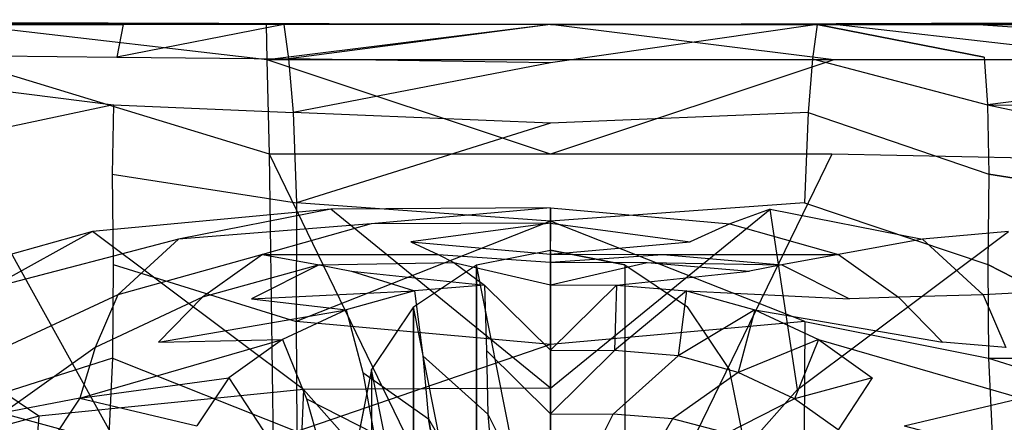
# Model space of a CAD drawing. Extents: x 0 to 0.359, y -0.35 to 0.
# Tile 18 of 21: x 0.123 to 0.228, y -0.043 to 0. Entities that reach past the tile are written whole.
import ezdxf

# ---------------------------------------------------------------- set-up
doc = ezdxf.new("R2010")
doc.units = 0
doc.layers.add('L0_URINAL__N_750200__1___REPLAC', color=7, linetype='CONTINUOUS')
doc.layers.add('L1_URINAL__N_750200__0___REPLAC', color=7, linetype='CONTINUOUS')

msp = doc.modelspace()

# ---------------------------------------------------------------- linework, layer by layer
at = {"layer": 'L0_URINAL__N_750200__1___REPLAC', "color": 8}
for points, invisible_edges in [([(0.179676, -0.000504, 0.604102), (0.013555, -0.000006, 0.473207), (0.008917, -0.00051, 0.522038), (0.179676, -0.000504, 0.604102)], 14), ([(0.179676, -0.000504, 0.604102), (0.008917, -0.00051, 0.522038), (0.017345, -0.000509, 0.54839), (0.179676, -0.000504, 0.604102)], 14), ([(0.179676, -0.000504, 0.604102), (0.027659, -0.00013, 0.422525), (0.013555, -0.000006, 0.473207), (0.179676, -0.000504, 0.604102)], 14), ([(0.179676, -0.000504, 0.604102), (0.017345, -0.000509, 0.54839), (0.031816, -0.000507, 0.565648), (0.179676, -0.000504, 0.604102)], 14), ([(0.179676, -0.000504, 0.604102), (0.040808, -0.000244, 0.36284), (0.027659, -0.00013, 0.422525), (0.179676, -0.000504, 0.604102)], 14), ([(0.179676, -0.000504, 0.604102), (0.031816, -0.000507, 0.565648), (0.055389, -0.000506, 0.582616), (0.179676, -0.000504, 0.604102)], 14), ([(0.179676, -0.000504, 0.604102), (0.052236, -0.000344, 0.310967), (0.040808, -0.000244, 0.36284), (0.179676, -0.000504, 0.604102)], 14), ([(0.179676, -0.000504, 0.604102), (0.053839, -0.000359, 0.303692), (0.052236, -0.000344, 0.310967), (0.179676, -0.000504, 0.604102)], 14), ([(0.179676, -0.000504, 0.604102), (0.058556, -0.000384, 0.290707), (0.053839, -0.000359, 0.303692), (0.179676, -0.000504, 0.604102)], 14), ([(0.179676, -0.000504, 0.604102), (0.055389, -0.000506, 0.582616), (0.085201, -0.000505, 0.593846), (0.179676, -0.000504, 0.604102)], 14), ([(0.179676, -0.000504, 0.604102), (0.077639, -0.00051, 0.224946), (0.058556, -0.000384, 0.290707), (0.179676, -0.000504, 0.604102)], 14), ([(0.179676, -0.000504, 0.604102), (0.094665, -0.00051, 0.171171), (0.077639, -0.00051, 0.224946), (0.179676, -0.000504, 0.604102)], 14), ([(0.179676, -0.000504, 0.604102), (0.085201, -0.000505, 0.593846), (0.117667, -0.000504, 0.600316), (0.179676, -0.000504, 0.604102)], 14), ([(0.089036, -0.000504, 0.169413), (0.139317, -0.00051, 0.026275), (0.134122, -0.000504, 0.02311), (0.089036, -0.000504, 0.169413)], 13), ([(0.139317, -0.00051, 0.026275), (0.089036, -0.000504, 0.169413), (0.094665, -0.00051, 0.171171), (0.139317, -0.00051, 0.026275)], 14), ([(0.089036, -0.000504, 0.169413), (0.134122, -0.000504, 0.02311), (0.09007, -0.003601, 0.166055), (0.089036, -0.000504, 0.169413)], 14), ([(0.134122, -0.000504, 0.02311), (0.133448, -0.003992, 0.026507), (0.09007, -0.003601, 0.166055), (0.134122, -0.000504, 0.02311)], 14), ([(0.179676, -0.000504, 0.604102), (0.139317, -0.00051, 0.026275), (0.094665, -0.00051, 0.171171), (0.179676, -0.000504, 0.604102)], 14), ([(0.149479, -0.004276, 0.609238), (0.116808, -0.000504, 0.606157), (0.11679, -0.004275, 0.605986), (0.149479, -0.004276, 0.609238)], 14), ([(0.116808, -0.000504, 0.606157), (0.149775, -0.000503, 0.603393), (0.117667, -0.000504, 0.600316), (0.116808, -0.000504, 0.606157)], 13), ([(0.149775, -0.000503, 0.603393), (0.116808, -0.000504, 0.606157), (0.149424, -0.000504, 0.609283), (0.149775, -0.000503, 0.603393)], 14), ([(0.149479, -0.004276, 0.609238), (0.149424, -0.000504, 0.609283), (0.116808, -0.000504, 0.606157), (0.149479, -0.004276, 0.609238)], 14), ([(0.179676, -0.000504, 0.604102), (0.117667, -0.000504, 0.600316), (0.149775, -0.000503, 0.603393), (0.179676, -0.000504, 0.604102)], 14), ([(0.151248, -0.000504, 0.006324), (0.151746, -0.004182, 0.006828), (0.133448, -0.003992, 0.026507), (0.151248, -0.000504, 0.006324)], 14), ([(0.151248, -0.000504, 0.006324), (0.133448, -0.003992, 0.026507), (0.134122, -0.000504, 0.02311), (0.151248, -0.000504, 0.006324)], 14), ([(0.134122, -0.000504, 0.02311), (0.154172, -0.000508, 0.011714), (0.151248, -0.000504, 0.006324), (0.134122, -0.000504, 0.02311)], 13), ([(0.154172, -0.000508, 0.011714), (0.134122, -0.000504, 0.02311), (0.139317, -0.00051, 0.026275), (0.154172, -0.000508, 0.011714)], 14), ([(0.179676, -0.000504, 0.604102), (0.154172, -0.000508, 0.011714), (0.139317, -0.00051, 0.026275), (0.179676, -0.000504, 0.604102)], 14), ([(0.149424, -0.000504, 0.609283), (0.179676, -0.000504, 0.604102), (0.149775, -0.000503, 0.603393), (0.149424, -0.000504, 0.609283)], 13), ([(0.179676, -0.000504, 0.604102), (0.149424, -0.000504, 0.609283), (0.179676, -0.000504, 0.61), (0.179676, -0.000504, 0.604102)], 14), ([(0.179676, -0.000504, 0.61), (0.149424, -0.000504, 0.609283), (0.149479, -0.004276, 0.609238), (0.179676, -0.000504, 0.61)], 14), ([(0.179676, -0.000504, 0.61), (0.149479, -0.004276, 0.609238), (0.179676, -0.004276, 0.609927), (0.179676, -0.000504, 0.61)], 14), ([(0.151248, -0.000504, 0.006324), (0.179676, -0.000504, 0.006041), (0.179676, -0.000504), (0.151248, -0.000504, 0.006324)], 13), ([(0.179676, -0.000504, 0.006041), (0.151248, -0.000504, 0.006324), (0.154172, -0.000508, 0.011714), (0.179676, -0.000504, 0.006041)], 14), ([(0.179676, -0.000504), (0.151746, -0.004182, 0.006828), (0.151248, -0.000504, 0.006324), (0.179676, -0.000504)], 14), ([(0.179676, -0.004613, 0.000842), (0.151746, -0.004182, 0.006828), (0.179676, -0.000504), (0.179676, -0.004613, 0.000842)], 14), ([(0.179676, -0.000504, 0.604102), (0.179676, -0.000504, 0.006041), (0.154172, -0.000508, 0.011714), (0.179676, -0.000504, 0.604102)], 14), ([(0.179676, -0.000504, 0.604102), (0.345798, -0.000006, 0.473207), (0.331694, -0.00013, 0.422525), (0.179676, -0.000504, 0.604102)], 14), ([(0.179676, -0.000504, 0.604102), (0.350436, -0.00051, 0.522038), (0.345798, -0.000006, 0.473207), (0.179676, -0.000504, 0.604102)], 14), ([(0.179676, -0.000504, 0.604102), (0.331694, -0.00013, 0.422525), (0.318545, -0.000244, 0.36284), (0.179676, -0.000504, 0.604102)], 14), ([(0.179676, -0.000504, 0.604102), (0.318545, -0.000244, 0.36284), (0.307117, -0.000344, 0.310967), (0.179676, -0.000504, 0.604102)], 14), ([(0.179676, -0.000504, 0.604102), (0.307117, -0.000344, 0.310967), (0.305514, -0.000359, 0.303692), (0.179676, -0.000504, 0.604102)], 14), ([(0.179676, -0.000504, 0.604102), (0.305514, -0.000359, 0.303692), (0.300797, -0.000384, 0.290707), (0.179676, -0.000504, 0.604102)], 14), ([(0.179676, -0.000504, 0.604102), (0.300797, -0.000384, 0.290707), (0.281714, -0.00051, 0.224946), (0.179676, -0.000504, 0.604102)], 14), ([(0.179676, -0.000504, 0.604102), (0.209929, -0.000504, 0.609283), (0.209578, -0.000503, 0.603393), (0.179676, -0.000504, 0.604102)], 13), ([(0.179676, -0.000504, 0.604102), (0.209578, -0.000503, 0.603393), (0.241686, -0.000504, 0.600316), (0.179676, -0.000504, 0.604102)], 14), ([(0.179676, -0.000504, 0.006041), (0.208105, -0.000504, 0.006324), (0.179676, -0.000504), (0.179676, -0.000504, 0.006041)], 13), ([(0.208105, -0.000504, 0.006324), (0.179676, -0.000504, 0.006041), (0.205181, -0.000508, 0.011714), (0.208105, -0.000504, 0.006324)], 14), ([(0.209929, -0.000504, 0.609283), (0.179676, -0.000504, 0.604102), (0.179676, -0.000504, 0.61), (0.209929, -0.000504, 0.609283)], 14), ([(0.179676, -0.000504, 0.604102), (0.205181, -0.000508, 0.011714), (0.179676, -0.000504, 0.006041), (0.179676, -0.000504, 0.604102)], 14), ([(0.179676, -0.000504, 0.604102), (0.220036, -0.00051, 0.026275), (0.205181, -0.000508, 0.011714), (0.179676, -0.000504, 0.604102)], 14), ([(0.179676, -0.000504, 0.604102), (0.264688, -0.00051, 0.171171), (0.220036, -0.00051, 0.026275), (0.179676, -0.000504, 0.604102)], 14), ([(0.179676, -0.000504, 0.604102), (0.281714, -0.00051, 0.224946), (0.264688, -0.00051, 0.171171), (0.179676, -0.000504, 0.604102)], 14), ([(0.179676, -0.000504, 0.604102), (0.342008, -0.000509, 0.54839), (0.350436, -0.00051, 0.522038), (0.179676, -0.000504, 0.604102)], 14), ([(0.179676, -0.000504, 0.604102), (0.327537, -0.000507, 0.565648), (0.342008, -0.000509, 0.54839), (0.179676, -0.000504, 0.604102)], 14), ([(0.179676, -0.000504, 0.604102), (0.303964, -0.000506, 0.582616), (0.327537, -0.000507, 0.565648), (0.179676, -0.000504, 0.604102)], 14), ([(0.179676, -0.000504, 0.604102), (0.274152, -0.000505, 0.593846), (0.303964, -0.000506, 0.582616), (0.179676, -0.000504, 0.604102)], 14), ([(0.179676, -0.000504, 0.604102), (0.241686, -0.000504, 0.600316), (0.274152, -0.000505, 0.593846), (0.179676, -0.000504, 0.604102)], 14), ([(0.209874, -0.004276, 0.609238), (0.179676, -0.000504, 0.61), (0.179676, -0.004276, 0.609927), (0.209874, -0.004276, 0.609238)], 14), ([(0.209929, -0.000504, 0.609283), (0.179676, -0.000504, 0.61), (0.209874, -0.004276, 0.609238), (0.209929, -0.000504, 0.609283)], 14), ([(0.208105, -0.000504, 0.006324), (0.179676, -0.004613, 0.000842), (0.179676, -0.000504), (0.208105, -0.000504, 0.006324)], 14), ([(0.208105, -0.000504, 0.006324), (0.207607, -0.004182, 0.006828), (0.179676, -0.004613, 0.000842), (0.208105, -0.000504, 0.006324)], 14), ([(0.205181, -0.000508, 0.011714), (0.225231, -0.000504, 0.02311), (0.208105, -0.000504, 0.006324), (0.205181, -0.000508, 0.011714)], 13), ([(0.225231, -0.000504, 0.02311), (0.205181, -0.000508, 0.011714), (0.220036, -0.00051, 0.026275), (0.225231, -0.000504, 0.02311)], 14), ([(0.208105, -0.000504, 0.006324), (0.225905, -0.003992, 0.026507), (0.207607, -0.004182, 0.006828), (0.208105, -0.000504, 0.006324)], 14), ([(0.225905, -0.003992, 0.026507), (0.208105, -0.000504, 0.006324), (0.225231, -0.000504, 0.02311), (0.225905, -0.003992, 0.026507)], 14), ([(0.209578, -0.000503, 0.603393), (0.242545, -0.000504, 0.606157), (0.241686, -0.000504, 0.600316), (0.209578, -0.000503, 0.603393)], 13), ([(0.242545, -0.000504, 0.606157), (0.209578, -0.000503, 0.603393), (0.209929, -0.000504, 0.609283), (0.242545, -0.000504, 0.606157)], 14), ([(0.242563, -0.004275, 0.605986), (0.209929, -0.000504, 0.609283), (0.209874, -0.004276, 0.609238), (0.242563, -0.004275, 0.605986)], 14), ([(0.242563, -0.004275, 0.605986), (0.242545, -0.000504, 0.606157), (0.209929, -0.000504, 0.609283), (0.242563, -0.004275, 0.605986)], 14), ([(0.220036, -0.00051, 0.026275), (0.270317, -0.000504, 0.169413), (0.225231, -0.000504, 0.02311), (0.220036, -0.00051, 0.026275)], 13), ([(0.270317, -0.000504, 0.169413), (0.220036, -0.00051, 0.026275), (0.264688, -0.00051, 0.171171), (0.270317, -0.000504, 0.169413)], 14), ([(0.225231, -0.000504, 0.02311), (0.269283, -0.003601, 0.166055), (0.225905, -0.003992, 0.026507), (0.225231, -0.000504, 0.02311)], 14), ([(0.270317, -0.000504, 0.169413), (0.269283, -0.003601, 0.166055), (0.225231, -0.000504, 0.02311), (0.270317, -0.000504, 0.169413)], 14), ([(0.09007, -0.003601, 0.166055), (0.133102, -0.009097, 0.029651), (0.094083, -0.009469, 0.153025), (0.09007, -0.003601, 0.166055)], 14), ([(0.09007, -0.003601, 0.166055), (0.133448, -0.003992, 0.026507), (0.133102, -0.009097, 0.029651), (0.09007, -0.003601, 0.166055)], 14), ([(0.133448, -0.003992, 0.026507), (0.151746, -0.004182, 0.006828), (0.133102, -0.009097, 0.029651), (0.133448, -0.003992, 0.026507)], 14), ([(0.151746, -0.004182, 0.006828), (0.152236, -0.009911, 0.007773), (0.133102, -0.009097, 0.029651), (0.151746, -0.004182, 0.006828)], 14), ([(0.179676, -0.004613, 0.000842), (0.152236, -0.009911, 0.007773), (0.151746, -0.004182, 0.006828), (0.179676, -0.004613, 0.000842)], 14), ([(0.207607, -0.004182, 0.006828), (0.207117, -0.009911, 0.007773), (0.179676, -0.004613, 0.000842), (0.207607, -0.004182, 0.006828)], 14), ([(0.207607, -0.004182, 0.006828), (0.226251, -0.009097, 0.029651), (0.207117, -0.009911, 0.007773), (0.207607, -0.004182, 0.006828)], 14), ([(0.225905, -0.003992, 0.026507), (0.226251, -0.009097, 0.029651), (0.207607, -0.004182, 0.006828), (0.225905, -0.003992, 0.026507)], 14), ([(0.269283, -0.003601, 0.166055), (0.226251, -0.009097, 0.029651), (0.225905, -0.003992, 0.026507), (0.269283, -0.003601, 0.166055)], 14), ([(0.269283, -0.003601, 0.166055), (0.26527, -0.009469, 0.153025), (0.226251, -0.009097, 0.029651), (0.269283, -0.003601, 0.166055)], 14), ([(0.149716, -0.014367, 0.609047), (0.11679, -0.004275, 0.605986), (0.116709, -0.015015, 0.605218), (0.149716, -0.014367, 0.609047)], 14), ([(0.149716, -0.014367, 0.609047), (0.149479, -0.004276, 0.609238), (0.11679, -0.004275, 0.605986), (0.149716, -0.014367, 0.609047)], 14), ([(0.179676, -0.014367, 0.609611), (0.149479, -0.004276, 0.609238), (0.149716, -0.014367, 0.609047), (0.179676, -0.014367, 0.609611)], 14), ([(0.179676, -0.004276, 0.609927), (0.149479, -0.004276, 0.609238), (0.179676, -0.014367, 0.609611), (0.179676, -0.004276, 0.609927)], 14), ([(0.179676, -0.011058, 0.002247), (0.152236, -0.009911, 0.007773), (0.179676, -0.004613, 0.000842), (0.179676, -0.011058, 0.002247)], 14), ([(0.209874, -0.004276, 0.609238), (0.179676, -0.014367, 0.609611), (0.209637, -0.014367, 0.609047), (0.209874, -0.004276, 0.609238)], 14), ([(0.209874, -0.004276, 0.609238), (0.179676, -0.004276, 0.609927), (0.179676, -0.014367, 0.609611), (0.209874, -0.004276, 0.609238)], 14), ([(0.207117, -0.009911, 0.007773), (0.179676, -0.011058, 0.002247), (0.179676, -0.004613, 0.000842), (0.207117, -0.009911, 0.007773)], 14), ([(0.242644, -0.015015, 0.605218), (0.242563, -0.004275, 0.605986), (0.209637, -0.014367, 0.609047), (0.242644, -0.015015, 0.605218)], 14), ([(0.242563, -0.004275, 0.605986), (0.209874, -0.004276, 0.609238), (0.209637, -0.014367, 0.609047), (0.242563, -0.004275, 0.605986)], 14), ([(0.133102, -0.009097, 0.029651), (0.095036, -0.017202, 0.151616), (0.094083, -0.009469, 0.153025), (0.133102, -0.009097, 0.029651)], 14), ([(0.133102, -0.009097, 0.029651), (0.13296, -0.016471, 0.033076), (0.095036, -0.017202, 0.151616), (0.133102, -0.009097, 0.029651)], 14), ([(0.133102, -0.009097, 0.029651), (0.152236, -0.009911, 0.007773), (0.13296, -0.016471, 0.033076), (0.133102, -0.009097, 0.029651)], 14), ([(0.226251, -0.009097, 0.029651), (0.226393, -0.016471, 0.033076), (0.207117, -0.009911, 0.007773), (0.226251, -0.009097, 0.029651)], 14), ([(0.226251, -0.009097, 0.029651), (0.264317, -0.017202, 0.151616), (0.226393, -0.016471, 0.033076), (0.226251, -0.009097, 0.029651)], 14), ([(0.226251, -0.009097, 0.029651), (0.26527, -0.009469, 0.153025), (0.264317, -0.017202, 0.151616), (0.226251, -0.009097, 0.029651)], 14), ([(0.152236, -0.009911, 0.007773), (0.15262, -0.019558, 0.00926), (0.13296, -0.016471, 0.033076), (0.152236, -0.009911, 0.007773)], 14), ([(0.179676, -0.011058, 0.002247), (0.15262, -0.019558, 0.00926), (0.152236, -0.009911, 0.007773), (0.179676, -0.011058, 0.002247)], 14), ([(0.207117, -0.009911, 0.007773), (0.206732, -0.019558, 0.00926), (0.179676, -0.011058, 0.002247), (0.207117, -0.009911, 0.007773)], 14), ([(0.207117, -0.009911, 0.007773), (0.226393, -0.016471, 0.033076), (0.206732, -0.019558, 0.00926), (0.207117, -0.009911, 0.007773)], 14), ([(0.179676, -0.021484, 0.004351), (0.15262, -0.019558, 0.00926), (0.179676, -0.011058, 0.002247), (0.179676, -0.021484, 0.004351)], 14), ([(0.206732, -0.019558, 0.00926), (0.179676, -0.021484, 0.004351), (0.179676, -0.011058, 0.002247), (0.206732, -0.019558, 0.00926)], 14), ([(0.150618, -0.076111, 0.608322), (0.149716, -0.014367, 0.609047), (0.116709, -0.015015, 0.605218), (0.150618, -0.076111, 0.608322)], 14), ([(0.179676, -0.076111, 0.608412), (0.149716, -0.014367, 0.609047), (0.150618, -0.076111, 0.608322), (0.179676, -0.076111, 0.608412)], 14), ([(0.179676, -0.014367, 0.609611), (0.149716, -0.014367, 0.609047), (0.179676, -0.076111, 0.608412), (0.179676, -0.014367, 0.609611)], 14), ([(0.209637, -0.014367, 0.609047), (0.179676, -0.076111, 0.608412), (0.208735, -0.076111, 0.608322), (0.209637, -0.014367, 0.609047)], 14), ([(0.209637, -0.014367, 0.609047), (0.179676, -0.014367, 0.609611), (0.179676, -0.076111, 0.608412), (0.209637, -0.014367, 0.609047)], 14), ([(0.242644, -0.015015, 0.605218), (0.209637, -0.014367, 0.609047), (0.208735, -0.076111, 0.608322), (0.242644, -0.015015, 0.605218)], 14), ([(0.150618, -0.076111, 0.608322), (0.116709, -0.015015, 0.605218), (0.116403, -0.078758, 0.60232), (0.150618, -0.076111, 0.608322)], 14), ([(0.24295, -0.078758, 0.60232), (0.242644, -0.015015, 0.605218), (0.208735, -0.076111, 0.608322), (0.24295, -0.078758, 0.60232)], 14), ([(0.10079, -0.021754, 0.152357), (0.095036, -0.017202, 0.151616), (0.13296, -0.016471, 0.033076), (0.10079, -0.021754, 0.152357)], 14), ([(0.13296, -0.016471, 0.033076), (0.133076, -0.026123, 0.036664), (0.10079, -0.021754, 0.152357), (0.13296, -0.016471, 0.033076)], 14), ([(0.13296, -0.016471, 0.033076), (0.15262, -0.019558, 0.00926), (0.133076, -0.026123, 0.036664), (0.13296, -0.016471, 0.033076)], 14), ([(0.226393, -0.016471, 0.033076), (0.226277, -0.026123, 0.036664), (0.206732, -0.019558, 0.00926), (0.226393, -0.016471, 0.033076)], 14), ([(0.226393, -0.016471, 0.033076), (0.258563, -0.021754, 0.152357), (0.226277, -0.026123, 0.036664), (0.226393, -0.016471, 0.033076)], 14), ([(0.258563, -0.021754, 0.152357), (0.226393, -0.016471, 0.033076), (0.264317, -0.017202, 0.151616), (0.258563, -0.021754, 0.152357)], 14), ([(0.15262, -0.019558, 0.00926), (0.152584, -0.032191, 0.011531), (0.133076, -0.026123, 0.036664), (0.15262, -0.019558, 0.00926)], 14), ([(0.179676, -0.021484, 0.004351), (0.152584, -0.032191, 0.011531), (0.15262, -0.019558, 0.00926), (0.179676, -0.021484, 0.004351)], 14), ([(0.206769, -0.032191, 0.011531), (0.179676, -0.021484, 0.004351), (0.206732, -0.019558, 0.00926), (0.206769, -0.032191, 0.011531)], 14), ([(0.206732, -0.019558, 0.00926), (0.226277, -0.026123, 0.036664), (0.206769, -0.032191, 0.011531), (0.206732, -0.019558, 0.00926)], 14), ([(0.156277, -0.020225, 0.549974), (0.130859, -0.022592, 0.543581), (0.140041, -0.023427, 0.458029), (0.156277, -0.020225, 0.549974)], 14), ([(0.153365, -0.039473, 0.580703), (0.130859, -0.022592, 0.543581), (0.156277, -0.020225, 0.549974), (0.153365, -0.039473, 0.580703)], 14), ([(0.156277, -0.020225, 0.549974), (0.140041, -0.023427, 0.458029), (0.160563, -0.02179, 0.462669), (0.156277, -0.020225, 0.549974)], 14), ([(0.179676, -0.039304, 0.580999), (0.153365, -0.039473, 0.580703), (0.156277, -0.020225, 0.549974), (0.179676, -0.039304, 0.580999)], 14), ([(0.179676, -0.020076, 0.551241), (0.156277, -0.020225, 0.549974), (0.160563, -0.02179, 0.462669), (0.179676, -0.020076, 0.551241)], 14), ([(0.179676, -0.039304, 0.580999), (0.156277, -0.020225, 0.549974), (0.179676, -0.020076, 0.551241), (0.179676, -0.039304, 0.580999)], 14), ([(0.179676, -0.020076, 0.551241), (0.160563, -0.02179, 0.462669), (0.179676, -0.021722, 0.463664), (0.179676, -0.020076, 0.551241)], 14), ([(0.179676, -0.020076, 0.551241), (0.179676, -0.021722, 0.463664), (0.19879, -0.02179, 0.462669), (0.179676, -0.020076, 0.551241)], 14), ([(0.179676, -0.020076, 0.551241), (0.19879, -0.02179, 0.462669), (0.203076, -0.020225, 0.549974), (0.179676, -0.020076, 0.551241)], 14), ([(0.179676, -0.039304, 0.580999), (0.179676, -0.020076, 0.551241), (0.203076, -0.020225, 0.549974), (0.179676, -0.039304, 0.580999)], 14), ([(0.179676, -0.039304, 0.580999), (0.203076, -0.020225, 0.549974), (0.205988, -0.039473, 0.580703), (0.179676, -0.039304, 0.580999)], 14), ([(0.203076, -0.020225, 0.549974), (0.19879, -0.02179, 0.462669), (0.219312, -0.023427, 0.458029), (0.203076, -0.020225, 0.549974)], 14), ([(0.203076, -0.020225, 0.549974), (0.219312, -0.023427, 0.458029), (0.228494, -0.022592, 0.543581), (0.203076, -0.020225, 0.549974)], 14), ([(0.205988, -0.039473, 0.580703), (0.203076, -0.020225, 0.549974), (0.228494, -0.022592, 0.543581), (0.205988, -0.039473, 0.580703)], 14), ([(0.113614, -0.036124, 0.158882), (0.10079, -0.021754, 0.152357), (0.133076, -0.026123, 0.036664), (0.113614, -0.036124, 0.158882)], 14), ([(0.160563, -0.02179, 0.462669), (0.140041, -0.023427, 0.458029), (0.148975, -0.025066, 0.358941), (0.160563, -0.02179, 0.462669)], 14), ([(0.160563, -0.02179, 0.462669), (0.148975, -0.025066, 0.358941), (0.164801, -0.023699, 0.361655), (0.160563, -0.02179, 0.462669)], 14), ([(0.179676, -0.034644, 0.007024), (0.152584, -0.032191, 0.011531), (0.179676, -0.021484, 0.004351), (0.179676, -0.034644, 0.007024)], 14), ([(0.179676, -0.021722, 0.463664), (0.160563, -0.02179, 0.462669), (0.164801, -0.023699, 0.361655), (0.179676, -0.021722, 0.463664)], 14), ([(0.179676, -0.021722, 0.463664), (0.164801, -0.023699, 0.361655), (0.179676, -0.023628, 0.36227), (0.179676, -0.021722, 0.463664)], 14), ([(0.206769, -0.032191, 0.011531), (0.179676, -0.034644, 0.007024), (0.179676, -0.021484, 0.004351), (0.206769, -0.032191, 0.011531)], 14), ([(0.179676, -0.021722, 0.463664), (0.179676, -0.023628, 0.36227), (0.194551, -0.023699, 0.361655), (0.179676, -0.021722, 0.463664)], 14), ([(0.179676, -0.021722, 0.463664), (0.194551, -0.023699, 0.361655), (0.19879, -0.02179, 0.462669), (0.179676, -0.021722, 0.463664)], 14), ([(0.19879, -0.02179, 0.462669), (0.194551, -0.023699, 0.361655), (0.210378, -0.025066, 0.358941), (0.19879, -0.02179, 0.462669)], 14), ([(0.19879, -0.02179, 0.462669), (0.210378, -0.025066, 0.358941), (0.219312, -0.023427, 0.458029), (0.19879, -0.02179, 0.462669)], 14), ([(0.245739, -0.036124, 0.158882), (0.226277, -0.026123, 0.036664), (0.258563, -0.021754, 0.152357), (0.245739, -0.036124, 0.158882)], 14), ([(0.130859, -0.022592, 0.543581), (0.106251, -0.029531, 0.531821), (0.119977, -0.028656, 0.449455), (0.130859, -0.022592, 0.543581)], 14), ([(0.125167, -0.042314, 0.574186), (0.106251, -0.029531, 0.531821), (0.130859, -0.022592, 0.543581), (0.125167, -0.042314, 0.574186)], 14), ([(0.130859, -0.022592, 0.543581), (0.119977, -0.028656, 0.449455), (0.140041, -0.023427, 0.458029), (0.130859, -0.022592, 0.543581)], 14), ([(0.153365, -0.039473, 0.580703), (0.125167, -0.042314, 0.574186), (0.130859, -0.022592, 0.543581), (0.153365, -0.039473, 0.580703)], 14), ([(0.205988, -0.039473, 0.580703), (0.228494, -0.022592, 0.543581), (0.234186, -0.042314, 0.574186), (0.205988, -0.039473, 0.580703)], 14), ([(0.228494, -0.022592, 0.543581), (0.219312, -0.023427, 0.458029), (0.239376, -0.028656, 0.449455), (0.228494, -0.022592, 0.543581)], 14), ([(0.140041, -0.023427, 0.458029), (0.119977, -0.028656, 0.449455), (0.133558, -0.029367, 0.354002), (0.140041, -0.023427, 0.458029)], 14), ([(0.140041, -0.023427, 0.458029), (0.133558, -0.029367, 0.354002), (0.148975, -0.025066, 0.358941), (0.140041, -0.023427, 0.458029)], 14), ([(0.148975, -0.025066, 0.358941), (0.167711, -0.025074, 0.28762), (0.164801, -0.023699, 0.361655), (0.148975, -0.025066, 0.358941)], 14), ([(0.164801, -0.023699, 0.361655), (0.179676, -0.025025, 0.287932), (0.179676, -0.023628, 0.36227), (0.164801, -0.023699, 0.361655)], 14), ([(0.179676, -0.025025, 0.287932), (0.164801, -0.023699, 0.361655), (0.167711, -0.025074, 0.28762), (0.179676, -0.025025, 0.287932)], 13), ([(0.179676, -0.025025, 0.287932), (0.194551, -0.023699, 0.361655), (0.179676, -0.023628, 0.36227), (0.179676, -0.025025, 0.287932)], 14), ([(0.194551, -0.023699, 0.361655), (0.179676, -0.025025, 0.287932), (0.191642, -0.025074, 0.28762), (0.194551, -0.023699, 0.361655)], 13), ([(0.191642, -0.025074, 0.28762), (0.210378, -0.025066, 0.358941), (0.194551, -0.023699, 0.361655), (0.191642, -0.025074, 0.28762)], 14), ([(0.219312, -0.023427, 0.458029), (0.210378, -0.025066, 0.358941), (0.225794, -0.029367, 0.354002), (0.219312, -0.023427, 0.458029)], 14), ([(0.219312, -0.023427, 0.458029), (0.225794, -0.029367, 0.354002), (0.239376, -0.028656, 0.449455), (0.219312, -0.023427, 0.458029)], 14), ([(0.148975, -0.025066, 0.358941), (0.133558, -0.029367, 0.354002), (0.142586, -0.029612, 0.284024), (0.148975, -0.025066, 0.358941)], 14), ([(0.148975, -0.025066, 0.358941), (0.142586, -0.029612, 0.284024), (0.155013, -0.026157, 0.286335), (0.148975, -0.025066, 0.358941)], 14), ([(0.167711, -0.025074, 0.28762), (0.148975, -0.025066, 0.358941), (0.155013, -0.026157, 0.286335), (0.167711, -0.025074, 0.28762)], 13), ([(0.155013, -0.026157, 0.286335), (0.169368, -0.025916, 0.242428), (0.167711, -0.025074, 0.28762), (0.155013, -0.026157, 0.286335)], 14), ([(0.167711, -0.025074, 0.28762), (0.179676, -0.025878, 0.242523), (0.179676, -0.025025, 0.287932), (0.167711, -0.025074, 0.28762)], 14), ([(0.179676, -0.025878, 0.242523), (0.167711, -0.025074, 0.28762), (0.169368, -0.025916, 0.242428), (0.179676, -0.025878, 0.242523)], 13), ([(0.179676, -0.025878, 0.242523), (0.191642, -0.025074, 0.28762), (0.179676, -0.025025, 0.287932), (0.179676, -0.025878, 0.242523)], 14), ([(0.191642, -0.025074, 0.28762), (0.179676, -0.025878, 0.242523), (0.189985, -0.025916, 0.242428), (0.191642, -0.025074, 0.28762)], 13), ([(0.189985, -0.025916, 0.242428), (0.20434, -0.026157, 0.286335), (0.191642, -0.025074, 0.28762), (0.189985, -0.025916, 0.242428)], 14), ([(0.210378, -0.025066, 0.358941), (0.191642, -0.025074, 0.28762), (0.20434, -0.026157, 0.286335), (0.210378, -0.025066, 0.358941)], 13), ([(0.210378, -0.025066, 0.358941), (0.20434, -0.026157, 0.286335), (0.216767, -0.029612, 0.284024), (0.210378, -0.025066, 0.358941)], 14), ([(0.210378, -0.025066, 0.358941), (0.216767, -0.029612, 0.284024), (0.225794, -0.029367, 0.354002), (0.210378, -0.025066, 0.358941)], 14), ([(0.133076, -0.026123, 0.036664), (0.132999, -0.036101, 0.041194), (0.113614, -0.036124, 0.158882), (0.133076, -0.026123, 0.036664)], 14), ([(0.133076, -0.026123, 0.036664), (0.152584, -0.032191, 0.011531), (0.132999, -0.036101, 0.041194), (0.133076, -0.026123, 0.036664)], 14), ([(0.155013, -0.026157, 0.286335), (0.142586, -0.029612, 0.284024), (0.147806, -0.029778, 0.241347), (0.155013, -0.026157, 0.286335)], 14), ([(0.155013, -0.026157, 0.286335), (0.147806, -0.029778, 0.241347), (0.158474, -0.026834, 0.242026), (0.155013, -0.026157, 0.286335)], 14), ([(0.169368, -0.025916, 0.242428), (0.155013, -0.026157, 0.286335), (0.158474, -0.026834, 0.242026), (0.169368, -0.025916, 0.242428)], 13), ([(0.158474, -0.026834, 0.242026), (0.172627, -0.028321, 0.192292), (0.169368, -0.025916, 0.242428), (0.158474, -0.026834, 0.242026)], 14), ([(0.169368, -0.025916, 0.242428), (0.179676, -0.028295, 0.192357), (0.179676, -0.025878, 0.242523), (0.169368, -0.025916, 0.242428)], 14), ([(0.179676, -0.028295, 0.192357), (0.169368, -0.025916, 0.242428), (0.172627, -0.028321, 0.192292), (0.179676, -0.028295, 0.192357)], 13), ([(0.179676, -0.028295, 0.192357), (0.189985, -0.025916, 0.242428), (0.179676, -0.025878, 0.242523), (0.179676, -0.028295, 0.192357)], 14), ([(0.189985, -0.025916, 0.242428), (0.179676, -0.028295, 0.192357), (0.186726, -0.028321, 0.192292), (0.189985, -0.025916, 0.242428)], 13), ([(0.186726, -0.028321, 0.192292), (0.200879, -0.026834, 0.242026), (0.189985, -0.025916, 0.242428), (0.186726, -0.028321, 0.192292)], 14), ([(0.20434, -0.026157, 0.286335), (0.189985, -0.025916, 0.242428), (0.200879, -0.026834, 0.242026), (0.20434, -0.026157, 0.286335)], 13), ([(0.20434, -0.026157, 0.286335), (0.200879, -0.026834, 0.242026), (0.211547, -0.029778, 0.241347), (0.20434, -0.026157, 0.286335)], 14), ([(0.20434, -0.026157, 0.286335), (0.211547, -0.029778, 0.241347), (0.216767, -0.029612, 0.284024), (0.20434, -0.026157, 0.286335)], 14), ([(0.226277, -0.026123, 0.036664), (0.226354, -0.036101, 0.041194), (0.206769, -0.032191, 0.011531), (0.226277, -0.026123, 0.036664)], 14), ([(0.226277, -0.026123, 0.036664), (0.245739, -0.036124, 0.158882), (0.226354, -0.036101, 0.041194), (0.226277, -0.026123, 0.036664)], 14), ([(0.147806, -0.029778, 0.241347), (0.165184, -0.028948, 0.192017), (0.158474, -0.026834, 0.242026), (0.147806, -0.029778, 0.241347)], 14), ([(0.172627, -0.028321, 0.192292), (0.158474, -0.026834, 0.242026), (0.165184, -0.028948, 0.192017), (0.172627, -0.028321, 0.192292)], 13), ([(0.200879, -0.026834, 0.242026), (0.186726, -0.028321, 0.192292), (0.194169, -0.028948, 0.192017), (0.200879, -0.026834, 0.242026)], 13), ([(0.194169, -0.028948, 0.192017), (0.211547, -0.029778, 0.241347), (0.200879, -0.026834, 0.242026), (0.194169, -0.028948, 0.192017)], 14), ([(0.172627, -0.028321, 0.192292), (0.165184, -0.028948, 0.192017), (0.172854, -0.035308, 0.160857), (0.172627, -0.028321, 0.192292)], 14), ([(0.172627, -0.028321, 0.192292), (0.179676, -0.035279, 0.160907), (0.179676, -0.028295, 0.192357), (0.172627, -0.028321, 0.192292)], 14), ([(0.179676, -0.035279, 0.160907), (0.172627, -0.028321, 0.192292), (0.172854, -0.035308, 0.160857), (0.179676, -0.035279, 0.160907)], 13), ([(0.179676, -0.035279, 0.160907), (0.186726, -0.028321, 0.192292), (0.179676, -0.028295, 0.192357), (0.179676, -0.035279, 0.160907)], 14), ([(0.186726, -0.028321, 0.192292), (0.179676, -0.035279, 0.160907), (0.186499, -0.035308, 0.160857), (0.186726, -0.028321, 0.192292)], 13), ([(0.186726, -0.028321, 0.192292), (0.186499, -0.035308, 0.160857), (0.194169, -0.028948, 0.192017), (0.186726, -0.028321, 0.192292)], 14), ([(0.119977, -0.028656, 0.449455), (0.119298, -0.036018, 0.346789), (0.133558, -0.029367, 0.354002), (0.119977, -0.028656, 0.449455)], 14), ([(0.133558, -0.029367, 0.354002), (0.119298, -0.036018, 0.346789), (0.131145, -0.034969, 0.280663), (0.133558, -0.029367, 0.354002)], 14), ([(0.133558, -0.029367, 0.354002), (0.131145, -0.034969, 0.280663), (0.142586, -0.029612, 0.284024), (0.133558, -0.029367, 0.354002)], 14), ([(0.165184, -0.028948, 0.192017), (0.147806, -0.029778, 0.241347), (0.157894, -0.03096, 0.191553), (0.165184, -0.028948, 0.192017)], 13), ([(0.165184, -0.028948, 0.192017), (0.157894, -0.03096, 0.191553), (0.166087, -0.03588, 0.160862), (0.165184, -0.028948, 0.192017)], 14), ([(0.165184, -0.028948, 0.192017), (0.166087, -0.03588, 0.160862), (0.172854, -0.035308, 0.160857), (0.165184, -0.028948, 0.192017)], 14), ([(0.194169, -0.028948, 0.192017), (0.186499, -0.035308, 0.160857), (0.193266, -0.03588, 0.160862), (0.194169, -0.028948, 0.192017)], 14), ([(0.194169, -0.028948, 0.192017), (0.193266, -0.03588, 0.160862), (0.201459, -0.03096, 0.191553), (0.194169, -0.028948, 0.192017)], 14), ([(0.211547, -0.029778, 0.241347), (0.194169, -0.028948, 0.192017), (0.201459, -0.03096, 0.191553), (0.211547, -0.029778, 0.241347)], 13), ([(0.225794, -0.029367, 0.354002), (0.216767, -0.029612, 0.284024), (0.228208, -0.034969, 0.280663), (0.225794, -0.029367, 0.354002)], 14), ([(0.239376, -0.028656, 0.449455), (0.225794, -0.029367, 0.354002), (0.240055, -0.036018, 0.346789), (0.239376, -0.028656, 0.449455)], 14), ([(0.225794, -0.029367, 0.354002), (0.228208, -0.034969, 0.280663), (0.240055, -0.036018, 0.346789), (0.225794, -0.029367, 0.354002)], 14), ([(0.125167, -0.042314, 0.574186), (0.097642, -0.049759, 0.561415), (0.106251, -0.029531, 0.531821), (0.125167, -0.042314, 0.574186)], 14), ([(0.142586, -0.029612, 0.284024), (0.131145, -0.034969, 0.280663), (0.137894, -0.034405, 0.240312), (0.142586, -0.029612, 0.284024)], 14), ([(0.142586, -0.029612, 0.284024), (0.137894, -0.034405, 0.240312), (0.147806, -0.029778, 0.241347), (0.142586, -0.029612, 0.284024)], 14), ([(0.137894, -0.034405, 0.240312), (0.157894, -0.03096, 0.191553), (0.147806, -0.029778, 0.241347), (0.137894, -0.034405, 0.240312)], 14), ([(0.201459, -0.03096, 0.191553), (0.221459, -0.034405, 0.240312), (0.211547, -0.029778, 0.241347), (0.201459, -0.03096, 0.191553)], 14), ([(0.216767, -0.029612, 0.284024), (0.211547, -0.029778, 0.241347), (0.221459, -0.034405, 0.240312), (0.216767, -0.029612, 0.284024)], 14), ([(0.216767, -0.029612, 0.284024), (0.221459, -0.034405, 0.240312), (0.228208, -0.034969, 0.280663), (0.216767, -0.029612, 0.284024)], 14), ([(0.157894, -0.03096, 0.191553), (0.137894, -0.034405, 0.240312), (0.151122, -0.034121, 0.190846), (0.157894, -0.03096, 0.191553)], 13), ([(0.157894, -0.03096, 0.191553), (0.151122, -0.034121, 0.190846), (0.159666, -0.037661, 0.161251), (0.157894, -0.03096, 0.191553)], 14), ([(0.157894, -0.03096, 0.191553), (0.159666, -0.037661, 0.161251), (0.166087, -0.03588, 0.160862), (0.157894, -0.03096, 0.191553)], 14), ([(0.201459, -0.03096, 0.191553), (0.193266, -0.03588, 0.160862), (0.199687, -0.037661, 0.161251), (0.201459, -0.03096, 0.191553)], 14), ([(0.201459, -0.03096, 0.191553), (0.199687, -0.037661, 0.161251), (0.208231, -0.034121, 0.190846), (0.201459, -0.03096, 0.191553)], 14), ([(0.221459, -0.034405, 0.240312), (0.201459, -0.03096, 0.191553), (0.208231, -0.034121, 0.190846), (0.221459, -0.034405, 0.240312)], 13), ([(0.152584, -0.032191, 0.011531), (0.152652, -0.043933, 0.014738), (0.132999, -0.036101, 0.041194), (0.152584, -0.032191, 0.011531)], 14), ([(0.179676, -0.034644, 0.007024), (0.152652, -0.043933, 0.014738), (0.152584, -0.032191, 0.011531), (0.179676, -0.034644, 0.007024)], 14), ([(0.206769, -0.032191, 0.011531), (0.206701, -0.043933, 0.014738), (0.179676, -0.034644, 0.007024), (0.206769, -0.032191, 0.011531)], 14), ([(0.206769, -0.032191, 0.011531), (0.226354, -0.036101, 0.041194), (0.206701, -0.043933, 0.014738), (0.206769, -0.032191, 0.011531)], 14), ([(0.151122, -0.034121, 0.190846), (0.129531, -0.040385, 0.238858), (0.145407, -0.038208, 0.189853), (0.151122, -0.034121, 0.190846)], 13), ([(0.129531, -0.040385, 0.238858), (0.151122, -0.034121, 0.190846), (0.137894, -0.034405, 0.240312), (0.129531, -0.040385, 0.238858)], 14), ([(0.131145, -0.034969, 0.280663), (0.129531, -0.040385, 0.238858), (0.137894, -0.034405, 0.240312), (0.131145, -0.034969, 0.280663)], 14), ([(0.151122, -0.034121, 0.190846), (0.145407, -0.038208, 0.189853), (0.153692, -0.040452, 0.161879), (0.151122, -0.034121, 0.190846)], 14), ([(0.151122, -0.034121, 0.190846), (0.153692, -0.040452, 0.161879), (0.159666, -0.037661, 0.161251), (0.151122, -0.034121, 0.190846)], 14), ([(0.208231, -0.034121, 0.190846), (0.199687, -0.037661, 0.161251), (0.205661, -0.040452, 0.161879), (0.208231, -0.034121, 0.190846)], 14), ([(0.208231, -0.034121, 0.190846), (0.205661, -0.040452, 0.161879), (0.213946, -0.038208, 0.189853), (0.208231, -0.034121, 0.190846)], 14), ([(0.229822, -0.040385, 0.238858), (0.208231, -0.034121, 0.190846), (0.213946, -0.038208, 0.189853), (0.229822, -0.040385, 0.238858)], 13), ([(0.208231, -0.034121, 0.190846), (0.229822, -0.040385, 0.238858), (0.221459, -0.034405, 0.240312), (0.208231, -0.034121, 0.190846)], 14), ([(0.228208, -0.034969, 0.280663), (0.221459, -0.034405, 0.240312), (0.229822, -0.040385, 0.238858), (0.228208, -0.034969, 0.280663)], 14), ([(0.119298, -0.036018, 0.346789), (0.121386, -0.041965, 0.276116), (0.131145, -0.034969, 0.280663), (0.119298, -0.036018, 0.346789)], 14), ([(0.131145, -0.034969, 0.280663), (0.121386, -0.041965, 0.276116), (0.129531, -0.040385, 0.238858), (0.131145, -0.034969, 0.280663)], 14), ([(0.179676, -0.046655, 0.010015), (0.152652, -0.043933, 0.014738), (0.179676, -0.034644, 0.007024), (0.179676, -0.046655, 0.010015)], 14), ([(0.166087, -0.03588, 0.160862), (0.173, -0.042088, 0.143118), (0.172854, -0.035308, 0.160857), (0.166087, -0.03588, 0.160862)], 14), ([(0.172854, -0.035308, 0.160857), (0.179676, -0.042056, 0.143154), (0.179676, -0.035279, 0.160907), (0.172854, -0.035308, 0.160857)], 14), ([(0.179676, -0.042056, 0.143154), (0.172854, -0.035308, 0.160857), (0.173, -0.042088, 0.143118), (0.179676, -0.042056, 0.143154)], 13), ([(0.206701, -0.043933, 0.014738), (0.179676, -0.046655, 0.010015), (0.179676, -0.034644, 0.007024), (0.206701, -0.043933, 0.014738)], 14), ([(0.179676, -0.042056, 0.143154), (0.186499, -0.035308, 0.160857), (0.179676, -0.035279, 0.160907), (0.179676, -0.042056, 0.143154)], 14), ([(0.186499, -0.035308, 0.160857), (0.179676, -0.042056, 0.143154), (0.186353, -0.042088, 0.143118), (0.186499, -0.035308, 0.160857)], 13), ([(0.193266, -0.03588, 0.160862), (0.186499, -0.035308, 0.160857), (0.186353, -0.042088, 0.143118), (0.193266, -0.03588, 0.160862)], 14), ([(0.132999, -0.036101, 0.041194), (0.117716, -0.041002, 0.158202), (0.113614, -0.036124, 0.158882), (0.132999, -0.036101, 0.041194)], 14), ([(0.132999, -0.036101, 0.041194), (0.132575, -0.045083, 0.046683), (0.117716, -0.041002, 0.158202), (0.132999, -0.036101, 0.041194)], 14), ([(0.132999, -0.036101, 0.041194), (0.152652, -0.043933, 0.014738), (0.132575, -0.045083, 0.046683), (0.132999, -0.036101, 0.041194)], 14), ([(0.159666, -0.037661, 0.161251), (0.166685, -0.042594, 0.143349), (0.166087, -0.03588, 0.160862), (0.159666, -0.037661, 0.161251)], 14), ([(0.166087, -0.03588, 0.160862), (0.166685, -0.042594, 0.143349), (0.173, -0.042088, 0.143118), (0.166087, -0.03588, 0.160862)], 14), ([(0.193266, -0.03588, 0.160862), (0.186353, -0.042088, 0.143118), (0.192668, -0.042594, 0.143349), (0.193266, -0.03588, 0.160862)], 14), ([(0.199687, -0.037661, 0.161251), (0.193266, -0.03588, 0.160862), (0.192668, -0.042594, 0.143349), (0.199687, -0.037661, 0.161251)], 14), ([(0.226354, -0.036101, 0.041194), (0.226778, -0.045083, 0.046683), (0.206701, -0.043933, 0.014738), (0.226354, -0.036101, 0.041194)], 14), ([(0.226354, -0.036101, 0.041194), (0.241637, -0.041002, 0.158202), (0.226778, -0.045083, 0.046683), (0.226354, -0.036101, 0.041194)], 14), ([(0.226354, -0.036101, 0.041194), (0.245739, -0.036124, 0.158882), (0.241637, -0.041002, 0.158202), (0.226354, -0.036101, 0.041194)], 14), ([(0.153692, -0.040452, 0.161879), (0.160846, -0.044117, 0.144412), (0.159666, -0.037661, 0.161251), (0.153692, -0.040452, 0.161879)], 14), ([(0.159666, -0.037661, 0.161251), (0.160846, -0.044117, 0.144412), (0.166685, -0.042594, 0.143349), (0.159666, -0.037661, 0.161251)], 14), ([(0.199687, -0.037661, 0.161251), (0.192668, -0.042594, 0.143349), (0.198507, -0.044117, 0.144412), (0.199687, -0.037661, 0.161251)], 14), ([(0.205661, -0.040452, 0.161879), (0.199687, -0.037661, 0.161251), (0.198507, -0.044117, 0.144412), (0.205661, -0.040452, 0.161879)], 14), ([(0.129531, -0.040385, 0.238858), (0.141977, -0.043328, 0.188977), (0.145407, -0.038208, 0.189853), (0.129531, -0.040385, 0.238858)], 14), ([(0.145407, -0.038208, 0.189853), (0.141977, -0.043328, 0.188977), (0.149013, -0.043768, 0.162468), (0.145407, -0.038208, 0.189853)], 14), ([(0.145407, -0.038208, 0.189853), (0.149013, -0.043768, 0.162468), (0.153692, -0.040452, 0.161879), (0.145407, -0.038208, 0.189853)], 14), ([(0.213946, -0.038208, 0.189853), (0.205661, -0.040452, 0.161879), (0.21034, -0.043768, 0.162468), (0.213946, -0.038208, 0.189853)], 14), ([(0.213946, -0.038208, 0.189853), (0.21034, -0.043768, 0.162468), (0.217376, -0.043328, 0.188977), (0.213946, -0.038208, 0.189853)], 14), ([(0.217376, -0.043328, 0.188977), (0.229822, -0.040385, 0.238858), (0.213946, -0.038208, 0.189853), (0.217376, -0.043328, 0.188977)], 14), ([(0.153365, -0.039473, 0.580703), (0.152077, -0.069559, 0.575113), (0.125167, -0.042314, 0.574186), (0.153365, -0.039473, 0.580703)], 14), ([(0.179676, -0.069015, 0.575754), (0.152077, -0.069559, 0.575113), (0.153365, -0.039473, 0.580703), (0.179676, -0.069015, 0.575754)], 14), ([(0.179676, -0.069015, 0.575754), (0.153365, -0.039473, 0.580703), (0.179676, -0.039304, 0.580999), (0.179676, -0.069015, 0.575754)], 14), ([(0.205988, -0.039473, 0.580703), (0.179676, -0.069015, 0.575754), (0.179676, -0.039304, 0.580999), (0.205988, -0.039473, 0.580703)], 14), ([(0.207276, -0.069559, 0.575113), (0.179676, -0.069015, 0.575754), (0.205988, -0.039473, 0.580703), (0.207276, -0.069559, 0.575113)], 14), ([(0.234186, -0.042314, 0.574186), (0.207276, -0.069559, 0.575113), (0.205988, -0.039473, 0.580703), (0.234186, -0.042314, 0.574186)], 14), ([(0.129531, -0.040385, 0.238858), (0.121386, -0.041965, 0.276116), (0.124511, -0.047879, 0.237577), (0.129531, -0.040385, 0.238858)], 14), ([(0.141977, -0.043328, 0.188977), (0.129531, -0.040385, 0.238858), (0.124511, -0.047879, 0.237577), (0.141977, -0.043328, 0.188977)], 13), ([(0.149013, -0.043768, 0.162468), (0.155391, -0.046506, 0.146093), (0.153692, -0.040452, 0.161879), (0.149013, -0.043768, 0.162468)], 14), ([(0.153692, -0.040452, 0.161879), (0.155391, -0.046506, 0.146093), (0.160846, -0.044117, 0.144412), (0.153692, -0.040452, 0.161879)], 14), ([(0.205661, -0.040452, 0.161879), (0.198507, -0.044117, 0.144412), (0.203962, -0.046506, 0.146093), (0.205661, -0.040452, 0.161879)], 14), ([(0.21034, -0.043768, 0.162468), (0.205661, -0.040452, 0.161879), (0.203962, -0.046506, 0.146093), (0.21034, -0.043768, 0.162468)], 14), ([(0.229822, -0.040385, 0.238858), (0.217376, -0.043328, 0.188977), (0.234842, -0.047879, 0.237577), (0.229822, -0.040385, 0.238858)], 13), ([(0.121386, -0.041965, 0.276116), (0.115574, -0.050603, 0.271601), (0.124511, -0.047879, 0.237577), (0.121386, -0.041965, 0.276116)], 14), ([(0.117716, -0.041002, 0.158202), (0.132575, -0.045083, 0.046683), (0.131994, -0.053052, 0.052814), (0.117716, -0.041002, 0.158202)], 14), ([(0.117716, -0.041002, 0.158202), (0.131994, -0.053052, 0.052814), (0.118391, -0.053186, 0.155254), (0.117716, -0.041002, 0.158202)], 14), ([(0.241637, -0.041002, 0.158202), (0.227359, -0.053052, 0.052814), (0.226778, -0.045083, 0.046683), (0.241637, -0.041002, 0.158202)], 14), ([(0.241637, -0.041002, 0.158202), (0.240962, -0.053186, 0.155254), (0.227359, -0.053052, 0.052814), (0.241637, -0.041002, 0.158202)], 14), ([(0.125167, -0.042314, 0.574186), (0.122627, -0.072379, 0.568802), (0.097642, -0.049759, 0.561415), (0.125167, -0.042314, 0.574186)], 14), ([(0.152077, -0.069559, 0.575113), (0.122627, -0.072379, 0.568802), (0.125167, -0.042314, 0.574186), (0.152077, -0.069559, 0.575113)], 14), ([(0.169024, -0.055876, 0.129123), (0.166685, -0.042594, 0.143349), (0.160846, -0.044117, 0.144412), (0.169024, -0.055876, 0.129123)], 14), ([(0.166685, -0.042594, 0.143349), (0.174201, -0.05551, 0.12873), (0.173, -0.042088, 0.143118), (0.166685, -0.042594, 0.143349)], 14), ([(0.166685, -0.042594, 0.143349), (0.169024, -0.055876, 0.129123), (0.174201, -0.05551, 0.12873), (0.166685, -0.042594, 0.143349)], 14), ([(0.173, -0.042088, 0.143118), (0.179676, -0.055481, 0.128745), (0.179676, -0.042056, 0.143154), (0.173, -0.042088, 0.143118)], 14), ([(0.179676, -0.055481, 0.128745), (0.173, -0.042088, 0.143118), (0.174201, -0.05551, 0.12873), (0.179676, -0.055481, 0.128745)], 13), ([(0.179676, -0.055481, 0.128745), (0.186353, -0.042088, 0.143118), (0.179676, -0.042056, 0.143154), (0.179676, -0.055481, 0.128745)], 14), ([(0.186353, -0.042088, 0.143118), (0.179676, -0.055481, 0.128745), (0.185152, -0.05551, 0.12873), (0.186353, -0.042088, 0.143118)], 13), ([(0.192668, -0.042594, 0.143349), (0.186353, -0.042088, 0.143118), (0.185152, -0.05551, 0.12873), (0.192668, -0.042594, 0.143349)], 14), ([(0.192668, -0.042594, 0.143349), (0.185152, -0.05551, 0.12873), (0.190329, -0.055876, 0.129123), (0.192668, -0.042594, 0.143349)], 14), ([(0.198507, -0.044117, 0.144412), (0.192668, -0.042594, 0.143349), (0.190329, -0.055876, 0.129123), (0.198507, -0.044117, 0.144412)], 14), ([(0.236726, -0.072379, 0.568802), (0.207276, -0.069559, 0.575113), (0.234186, -0.042314, 0.574186), (0.236726, -0.072379, 0.568802)], 14)]:
    msp.add_3dface(points, dxfattribs=dict(at, invisible_edges=invisible_edges))
at = {"layer": 'L1_URINAL__N_750200__0___REPLAC', "color": 8}
for points, invisible_edges in [([(0.171772, -0.026159, 0.60957), (0.179676, -0.065888, 0.608794), (0.179676, -0.024587, 0.6096), (0.171772, -0.026159, 0.60957)], 13), ([(0.179676, -0.024587, 0.6096), (0.171772, -0.026162, 0.60972), (0.171772, -0.026159, 0.60957), (0.179676, -0.024587, 0.6096)], 13), ([(0.171772, -0.026162, 0.60972), (0.179676, -0.024587, 0.6096), (0.179676, -0.02459, 0.609751), (0.171772, -0.026162, 0.60972)], 14), ([(0.179676, -0.024587, 0.6096), (0.179676, -0.065888, 0.608794), (0.187581, -0.026159, 0.60957), (0.179676, -0.024587, 0.6096)], 10), ([(0.187581, -0.026162, 0.60972), (0.179676, -0.024587, 0.6096), (0.187581, -0.026159, 0.60957), (0.187581, -0.026162, 0.60972)], 13), ([(0.179676, -0.024587, 0.6096), (0.187581, -0.026162, 0.60972), (0.179676, -0.02459, 0.609751), (0.179676, -0.024587, 0.6096)], 14), ([(0.165071, -0.030635, 0.609482), (0.171772, -0.064316, 0.608825), (0.171772, -0.026159, 0.60957), (0.165071, -0.030635, 0.609482)], 13), ([(0.171772, -0.026159, 0.60957), (0.165071, -0.030638, 0.609633), (0.165071, -0.030635, 0.609482), (0.171772, -0.026159, 0.60957)], 13), ([(0.165071, -0.030638, 0.609633), (0.171772, -0.026159, 0.60957), (0.171772, -0.026162, 0.60972), (0.165071, -0.030638, 0.609633)], 14), ([(0.171772, -0.026159, 0.60957), (0.171772, -0.064316, 0.608825), (0.179676, -0.065888, 0.608794), (0.171772, -0.026159, 0.60957)], 10), ([(0.187581, -0.026159, 0.60957), (0.179676, -0.065888, 0.608794), (0.187581, -0.064316, 0.608825), (0.187581, -0.026159, 0.60957)], 13), ([(0.187581, -0.026159, 0.60957), (0.187581, -0.064316, 0.608825), (0.194282, -0.05984, 0.608912), (0.187581, -0.026159, 0.60957)], 14), ([(0.187581, -0.026159, 0.60957), (0.194282, -0.05984, 0.608912), (0.194282, -0.030635, 0.609482), (0.187581, -0.026159, 0.60957)], 15), ([(0.194282, -0.030638, 0.609633), (0.187581, -0.026159, 0.60957), (0.194282, -0.030635, 0.609482), (0.194282, -0.030638, 0.609633)], 13), ([(0.187581, -0.026159, 0.60957), (0.194282, -0.030638, 0.609633), (0.187581, -0.026162, 0.60972), (0.187581, -0.026159, 0.60957)], 14), ([(0.160594, -0.037335, 0.609351), (0.165071, -0.05984, 0.608912), (0.165071, -0.030635, 0.609482), (0.160594, -0.037335, 0.609351)], 13), ([(0.165071, -0.030638, 0.609633), (0.160594, -0.037335, 0.609351), (0.165071, -0.030635, 0.609482), (0.165071, -0.030638, 0.609633)], 14), ([(0.160594, -0.037335, 0.609351), (0.165071, -0.030638, 0.609633), (0.160594, -0.037338, 0.609502), (0.160594, -0.037335, 0.609351)], 13), ([(0.165071, -0.030635, 0.609482), (0.165071, -0.05984, 0.608912), (0.171772, -0.064316, 0.608825), (0.165071, -0.030635, 0.609482)], 10), ([(0.194282, -0.030635, 0.609482), (0.194282, -0.05984, 0.608912), (0.198759, -0.05314, 0.609043), (0.194282, -0.030635, 0.609482)], 15), ([(0.194282, -0.030635, 0.609482), (0.198759, -0.05314, 0.609043), (0.198759, -0.037335, 0.609351), (0.194282, -0.030635, 0.609482)], 15), ([(0.198759, -0.037335, 0.609351), (0.194282, -0.030638, 0.609633), (0.194282, -0.030635, 0.609482), (0.198759, -0.037335, 0.609351)], 14), ([(0.194282, -0.030638, 0.609633), (0.198759, -0.037335, 0.609351), (0.198759, -0.037338, 0.609502), (0.194282, -0.030638, 0.609633)], 13), ([(0.160594, -0.05314, 0.609043), (0.160594, -0.037335, 0.609351), (0.159022, -0.045237, 0.609197), (0.160594, -0.05314, 0.609043)], 13), ([(0.160594, -0.037338, 0.609502), (0.159022, -0.045237, 0.609197), (0.160594, -0.037335, 0.609351), (0.160594, -0.037338, 0.609502)], 14), ([(0.159022, -0.045237, 0.609197), (0.160594, -0.037338, 0.609502), (0.159022, -0.04524, 0.609348), (0.159022, -0.045237, 0.609197)], 13), ([(0.160594, -0.037335, 0.609351), (0.160594, -0.05314, 0.609043), (0.165071, -0.05984, 0.608912), (0.160594, -0.037335, 0.609351)], 10), ([(0.198759, -0.037335, 0.609351), (0.198759, -0.05314, 0.609043), (0.200331, -0.045237, 0.609197), (0.198759, -0.037335, 0.609351)], 15), ([(0.200331, -0.045237, 0.609197), (0.198759, -0.037338, 0.609502), (0.198759, -0.037335, 0.609351), (0.200331, -0.045237, 0.609197)], 14), ([(0.198759, -0.037338, 0.609502), (0.200331, -0.045237, 0.609197), (0.200331, -0.04524, 0.609348), (0.198759, -0.037338, 0.609502)], 13)]:
    msp.add_3dface(points, dxfattribs=dict(at, invisible_edges=invisible_edges))

doc.saveas('drawing.dxf')
